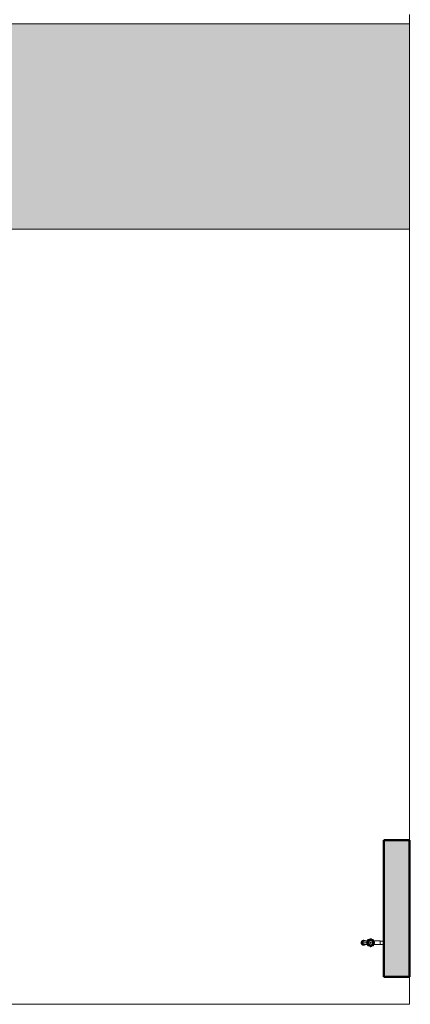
# Model space of a CAD drawing. Header units: metres. Extents: x -14 to 13.9, y -18.2 to 7.6.
# Tile 193 of 195: x 3.7 to 6, y -18.2 to -12.5. Entities that reach past the tile are written whole.
import ezdxf

# ---------------------------------------------------------------- set-up
doc = ezdxf.new("R2010")
doc.units = ezdxf.units.M
doc.layers.add('A-DETL-MBND', color=254, linetype='Continuous', lineweight=5, true_color=0xbebebe)
for name, color, linetype, lineweight in [('A-FLOR', 7, 'Continuous', 5), ('A-FLOR-PATT', 7, 'Continuous', 5), ('I-WALL', 7, 'Continuous', 5), ('P-SANR-FIXT', 7, 'Continuous', 5), ('Q-SPCQ', 7, 'Continuous', 5)]:
    doc.layers.add(name, color=color, linetype=linetype, lineweight=lineweight)

# ---------------------------------------------------------------- blocks, each defined once
blk = doc.blocks.new('TORNEIRA DE JARDIM COM BICO PARA MANGUEIRA - 1130_BC_Cromado-V8-TERREO HUMANIZADO')
at = {"layer": 'P-SANR-FIXT', "color": 253, "true_color": 0xaaaaaa}
for p, q in [((5.7249, -17.8774), (5.7247, -17.875)), ((5.7247, -17.875), (5.7249, -17.8774)), ((5.7247, -17.875), (5.7249, -17.8774)), ((5.7254, -17.8797), (5.7249, -17.8774)), ((5.7249, -17.8774), (5.7254, -17.8797)), ((5.725, -17.872), (5.7257, -17.8698)), ((5.7257, -17.8698), (5.725, -17.872)), ((5.7264, -17.8818), (5.7254, -17.8797)), ((5.7254, -17.8797), (5.7264, -17.8818)), ((5.7257, -17.8698), (5.7267, -17.8677)), ((5.7267, -17.8677), (5.7257, -17.8698)), ((5.7262, -17.875), (5.7264, -17.8774)), ((5.7264, -17.8774), (5.727, -17.8797)), ((5.7264, -17.8774), (5.727, -17.8797)), ((5.7264, -17.8774), (5.727, -17.8797)), ((5.7276, -17.8838), (5.7264, -17.8818)), ((5.7264, -17.8818), (5.7276, -17.8838)), ((5.7272, -17.8698), (5.7265, -17.872)), ((5.7267, -17.8677), (5.728, -17.8658)), ((5.728, -17.8658), (5.7267, -17.8677)), ((5.727, -17.8797), (5.7279, -17.8818)), ((5.7282, -17.8677), (5.7272, -17.8698)), ((5.7282, -17.8677), (5.7272, -17.8698)), ((5.7292, -17.8855), (5.7276, -17.8838)), ((5.7276, -17.8838), (5.7292, -17.8855)), ((5.7279, -17.8818), (5.7292, -17.8838)), ((5.7279, -17.8818), (5.7292, -17.8838)), ((5.728, -17.8658), (5.7297, -17.8642)), ((5.7297, -17.8642), (5.728, -17.8658)), ((5.7296, -17.8658), (5.7282, -17.8677)), ((5.7285, -17.8735), (5.7284, -17.875)), ((5.7284, -17.875), (5.7286, -17.8772)), ((5.729, -17.8714), (5.7285, -17.8735)), ((5.7286, -17.8772), (5.7291, -17.8792)), ((5.7298, -17.8694), (5.729, -17.8714)), ((5.7298, -17.8694), (5.729, -17.8714)), ((5.7291, -17.8792), (5.73, -17.8811)), ((5.7292, -17.8838), (5.7307, -17.8855)), ((5.731, -17.8869), (5.7292, -17.8855)), ((5.7292, -17.8855), (5.731, -17.8869)), ((5.7312, -17.8642), (5.7296, -17.8658)), ((5.7297, -17.8642), (5.7315, -17.8628)), ((5.7315, -17.8628), (5.7297, -17.8642)), ((5.7315, -17.8628), (5.7297, -17.8642)), ((5.7308, -17.8676), (5.7298, -17.8694)), ((5.73, -17.8811), (5.7312, -17.8829)), ((5.7309, -17.8723), (5.7305, -17.8742)), ((5.7305, -17.875), (5.7307, -17.8768)), ((5.7307, -17.8768), (5.7311, -17.8785)), ((5.7307, -17.8855), (5.7325, -17.8869)), ((5.7322, -17.866), (5.7308, -17.8676)), ((5.7315, -17.8706), (5.7309, -17.8723)), ((5.733, -17.888), (5.731, -17.8869)), ((5.731, -17.8869), (5.733, -17.888)), ((5.731, -17.8869), (5.733, -17.888)), ((5.7311, -17.8785), (5.7318, -17.8801)), ((5.7331, -17.8628), (5.7312, -17.8642)), ((5.7312, -17.8829), (5.7326, -17.8844)), ((5.7315, -17.8628), (5.7336, -17.8619)), ((5.7336, -17.8619), (5.7315, -17.8628)), ((5.7323, -17.8691), (5.7315, -17.8706)), ((5.7318, -17.8801), (5.7328, -17.8816)), ((5.7338, -17.8647), (5.7322, -17.866)), ((5.7334, -17.8678), (5.7323, -17.8691)), ((5.7325, -17.8869), (5.7346, -17.888)), ((5.7326, -17.8844), (5.7343, -17.8856)), ((5.7328, -17.8816), (5.734, -17.8828)), ((5.7352, -17.8887), (5.733, -17.888)), ((5.733, -17.888), (5.7352, -17.8887)), ((5.7351, -17.8619), (5.7331, -17.8628)), ((5.7347, -17.8666), (5.7334, -17.8678)), ((5.7336, -17.8619), (5.7358, -17.8613)), ((5.7358, -17.8613), (5.7336, -17.8619)), ((5.7356, -17.8638), (5.7338, -17.8647)), ((5.734, -17.8828), (5.7354, -17.8839)), ((5.7343, -17.875), (5.7558, -17.875)), ((5.7343, -17.8856), (5.7361, -17.8865)), ((5.7343, -17.8856), (5.7361, -17.8865)), ((5.7346, -17.888), (5.7367, -17.8887)), ((5.7362, -17.8657), (5.7347, -17.8666)), ((5.7373, -17.8613), (5.7351, -17.8619)), ((5.7375, -17.889), (5.7352, -17.8887)), ((5.7352, -17.8887), (5.7374, -17.889)), ((5.7354, -17.8839), (5.7369, -17.8846)), ((5.7376, -17.8631), (5.7356, -17.8638)), ((5.7358, -17.8613), (5.738, -17.8611)), ((5.738, -17.8611), (5.7358, -17.8613)), ((5.7361, -17.8865), (5.7381, -17.8871)), ((5.7378, -17.8652), (5.7362, -17.8657)), ((5.7367, -17.8887), (5.7389, -17.889)), ((5.7369, -17.8846), (5.7386, -17.8851)), ((5.7396, -17.8628), (5.7376, -17.8631)), ((5.7396, -17.8628), (5.7376, -17.8631)), ((5.7395, -17.8649), (5.7378, -17.8652)), ((5.7395, -17.8649), (5.7378, -17.8652)), ((5.738, -17.8611), (5.7396, -17.8611)), ((5.7396, -17.8611), (5.738, -17.8611)), ((5.738, -17.889), (5.7396, -17.889)), ((5.7381, -17.8871), (5.7401, -17.8872)), ((5.7386, -17.8851), (5.7403, -17.8852)), ((5.7412, -17.8649), (5.7395, -17.8649)), ((5.7396, -17.8611), (5.7409, -17.8611)), ((5.7409, -17.8611), (5.7396, -17.8611)), ((5.7416, -17.8629), (5.7396, -17.8628)), ((5.7416, -17.8629), (5.7396, -17.8628)), ((5.7418, -17.8888), (5.7396, -17.889)), ((5.7396, -17.889), (5.7418, -17.8888)), ((5.7401, -17.8872), (5.7421, -17.8871)), ((5.7403, -17.8852), (5.742, -17.8851)), ((5.7423, -17.8662), (5.7405, -17.8662)), ((5.7405, -17.8839), (5.7423, -17.8839)), ((5.7409, -17.8611), (5.7431, -17.8616)), ((5.7431, -17.8616), (5.7409, -17.8611)), ((5.7436, -17.8634), (5.7416, -17.8629)), ((5.7436, -17.8634), (5.7416, -17.8629)), ((5.744, -17.8882), (5.7418, -17.8888)), ((5.7418, -17.8888), (5.744, -17.8882)), ((5.7418, -17.8888), (5.744, -17.8882)), ((5.7418, -17.8888), (5.744, -17.8882)), ((5.742, -17.8851), (5.7436, -17.8846)), ((5.7421, -17.8871), (5.7441, -17.8865)), ((5.7431, -17.8616), (5.7452, -17.8624)), ((5.7452, -17.8624), (5.7431, -17.8616)), ((5.7455, -17.8642), (5.7436, -17.8634)), ((5.7461, -17.8872), (5.744, -17.8882)), ((5.744, -17.8882), (5.7461, -17.8872)), ((5.7441, -17.8865), (5.746, -17.8856)), ((5.7452, -17.8624), (5.7472, -17.8636)), ((5.7472, -17.8636), (5.7452, -17.8624)), ((5.7472, -17.8653), (5.7455, -17.8642)), ((5.746, -17.8856), (5.7472, -17.8847)), ((5.7479, -17.8859), (5.7461, -17.8872)), ((5.7461, -17.8872), (5.7479, -17.8859)), ((5.7472, -17.8636), (5.749, -17.8652)), ((5.7489, -17.8651), (5.7472, -17.8636)), ((5.7489, -17.8651), (5.7472, -17.8636)), ((5.7489, -17.8651), (5.7472, -17.8636)), ((5.7489, -17.885), (5.7479, -17.8859)), ((5.7479, -17.8859), (5.7489, -17.885)), ((5.7559, -17.8744), (5.7582, -17.8745)), ((5.7582, -17.8756), (5.7559, -17.8757)), ((5.761, -17.8645), (5.7572, -17.8645)), ((5.7572, -17.8856), (5.761, -17.8856)), ((5.7573, -17.8731), (5.7593, -17.8732)), ((5.7593, -17.8768), (5.7573, -17.8769)), ((5.7577, -17.8645), (5.7577, -17.8712)), ((5.7577, -17.8856), (5.7577, -17.8789)), ((5.7582, -17.8745), (5.764, -17.8748)), ((5.7582, -17.8756), (5.7641, -17.8752)), ((5.7593, -17.8732), (5.7636, -17.8735)), ((5.7636, -17.8766), (5.7593, -17.8768)), ((5.7614, -17.8693), (5.7644, -17.8713)), ((5.7644, -17.8788), (5.7614, -17.8807)), ((5.764, -17.8604), (5.7623, -17.8589)), ((5.764, -17.8896), (5.7623, -17.8912)), ((5.7639, -17.8621), (5.7624, -17.8608)), ((5.7624, -17.8893), (5.7639, -17.8879)), ((5.7661, -17.8671), (5.7626, -17.8663)), ((5.7626, -17.8837), (5.7661, -17.8829)), ((5.7665, -17.8645), (5.7631, -17.8645)), ((5.7631, -17.8856), (5.7665, -17.8856)), ((5.7647, -17.8597), (5.7632, -17.858)), ((5.7647, -17.8904), (5.7632, -17.8921)), ((5.7636, -17.8735), (5.7645, -17.8735)), ((5.7645, -17.8765), (5.7636, -17.8766)), ((5.7671, -17.865), (5.7639, -17.8621)), ((5.7644, -17.8713), (5.7639, -17.8735)), ((5.7639, -17.8765), (5.7644, -17.8788)), ((5.7639, -17.8879), (5.7671, -17.8851)), ((5.764, -17.8604), (5.7684, -17.8645)), ((5.764, -17.8896), (5.7685, -17.8857)), ((5.7657, -17.8749), (5.7641, -17.8748)), ((5.7641, -17.8753), (5.7657, -17.8752)), ((5.7647, -17.8597), (5.7687, -17.8642)), ((5.7647, -17.8904), (5.7687, -17.886)), ((5.7651, -17.8581), (5.7664, -17.8596)), ((5.7664, -17.8905), (5.7651, -17.892)), ((5.7674, -17.8652), (5.7661, -17.8671)), ((5.7661, -17.8829), (5.7674, -17.8849)), ((5.7664, -17.8596), (5.7693, -17.8628)), ((5.7693, -17.8873), (5.7664, -17.8905)), ((5.7671, -17.8851), (5.7678, -17.8845)), ((5.7684, -17.8644), (5.7695, -17.8655)), ((5.7695, -17.8846), (5.7684, -17.8857)), ((5.7698, -17.8652), (5.7687, -17.8641)), ((5.7687, -17.886), (5.7698, -17.8848)), ((5.7699, -17.8865), (5.7692, -17.8873)), ((5.7714, -17.8618), (5.7695, -17.8631)), ((5.7695, -17.887), (5.7714, -17.8882)), ((5.7706, -17.8583), (5.7714, -17.8618)), ((5.7714, -17.8882), (5.7706, -17.8918)), ((5.7756, -17.8601), (5.7736, -17.857)), ((5.7736, -17.893), (5.7756, -17.89)), ((5.775, -17.8725), (5.7793, -17.87)), ((5.775, -17.8775), (5.775, -17.8725)), ((5.7793, -17.88), (5.775, -17.8775)), ((5.7778, -17.8596), (5.7756, -17.8601)), ((5.7756, -17.89), (5.7778, -17.8904)), ((5.7775, -17.855), (5.7774, -17.853)), ((5.7774, -17.8971), (5.7775, -17.8951)), ((5.7778, -17.8592), (5.7775, -17.855)), ((5.7775, -17.8951), (5.7778, -17.8908)), ((5.7778, -17.8908), (5.7779, -17.8899)), ((5.7787, -17.8516), (5.7788, -17.8538)), ((5.7791, -17.8597), (5.7788, -17.8538)), ((5.7788, -17.8962), (5.7792, -17.8902)), ((5.7791, -17.8597), (5.7792, -17.8613)), ((5.7792, -17.8887), (5.7791, -17.8903)), ((5.7793, -17.87), (5.7837, -17.8725)), ((5.7837, -17.8775), (5.7793, -17.88)), ((5.7795, -17.8613), (5.7796, -17.8597)), ((5.7796, -17.8903), (5.7795, -17.8887)), ((5.7799, -17.8538), (5.7796, -17.8597)), ((5.7796, -17.8903), (5.7799, -17.8962)), ((5.7799, -17.8538), (5.78, -17.8516)), ((5.7808, -17.8899), (5.7809, -17.8908)), ((5.7811, -17.855), (5.7809, -17.8592)), ((5.7831, -17.8601), (5.7809, -17.8596)), ((5.7809, -17.8904), (5.7831, -17.89)), ((5.7809, -17.8908), (5.7811, -17.8951)), ((5.7813, -17.853), (5.7811, -17.855)), ((5.7811, -17.8951), (5.7813, -17.8971)), ((5.785, -17.857), (5.7831, -17.8601)), ((5.7831, -17.89), (5.785, -17.893)), ((5.7837, -17.8725), (5.7837, -17.8775)), ((5.7873, -17.8618), (5.788, -17.8583)), ((5.7892, -17.8631), (5.7873, -17.8618)), ((5.7873, -17.8882), (5.7892, -17.887)), ((5.788, -17.8918), (5.7873, -17.8882)), ((5.7888, -17.8635), (5.7894, -17.8628)), ((5.7894, -17.8873), (5.7888, -17.8866)), ((5.79, -17.8641), (5.7889, -17.8652)), ((5.7889, -17.8848), (5.79, -17.886)), ((5.7892, -17.8655), (5.7903, -17.8644)), ((5.7903, -17.8857), (5.7892, -17.8846)), ((5.7894, -17.8628), (5.7923, -17.8596)), ((5.7923, -17.8905), (5.7894, -17.8873)), ((5.794, -17.8597), (5.79, -17.8641)), ((5.794, -17.8904), (5.7901, -17.886)), ((5.7903, -17.8644), (5.7948, -17.8604)), ((5.7947, -17.8896), (5.7903, -17.8857)), ((5.7916, -17.865), (5.7909, -17.8656)), ((5.7909, -17.8845), (5.7916, -17.8851)), ((5.7926, -17.8671), (5.7913, -17.8652)), ((5.7913, -17.8849), (5.7926, -17.8829)), ((5.7948, -17.8621), (5.7916, -17.865)), ((5.7916, -17.8851), (5.7948, -17.8879)), ((5.7956, -17.8645), (5.7921, -17.8645)), ((5.7921, -17.8856), (5.7956, -17.8856)), ((5.7923, -17.8596), (5.7936, -17.8581)), ((5.7936, -17.892), (5.7923, -17.8905)), ((5.7961, -17.8663), (5.7926, -17.8671)), ((5.7926, -17.8829), (5.7961, -17.8837)), ((5.7946, -17.8748), (5.7931, -17.8749)), ((5.7931, -17.8752), (5.7946, -17.8753)), ((5.794, -17.8597), (5.7955, -17.858)), ((5.794, -17.8904), (5.7955, -17.8921)), ((5.7942, -17.8736), (5.7951, -17.8735)), ((5.7951, -17.8766), (5.7942, -17.8765)), ((5.7943, -17.8713), (5.7973, -17.8693)), ((5.7948, -17.8735), (5.7943, -17.8713)), ((5.7943, -17.8788), (5.7948, -17.8765)), ((5.7973, -17.8807), (5.7943, -17.8788)), ((5.7946, -17.8748), (5.8005, -17.8745)), ((5.7946, -17.8753), (5.8005, -17.8756)), ((5.7964, -17.8589), (5.7947, -17.8604)), ((5.7947, -17.8896), (5.7964, -17.8912)), ((5.7963, -17.8608), (5.7948, -17.8621)), ((5.7948, -17.8879), (5.7963, -17.8893)), ((5.7951, -17.8735), (5.7994, -17.8732)), ((5.7994, -17.8768), (5.7951, -17.8766)), ((5.7975, -17.8645), (5.8353, -17.8645)), ((5.836, -17.8645), (5.7977, -17.8645)), ((5.8356, -17.8856), (5.7977, -17.8856)), ((5.7977, -17.8856), (5.836, -17.8856)), ((5.7994, -17.8732), (5.8014, -17.8731)), ((5.8014, -17.8769), (5.7994, -17.8768)), ((5.8028, -17.8744), (5.8005, -17.8745)), ((5.8028, -17.8757), (5.8005, -17.8756)), ((5.8353, -17.8645), (5.836, -17.8652)), ((5.836, -17.8645), (5.8353, -17.8645)), ((5.836, -17.8849), (5.8356, -17.8856)), ((5.836, -17.8645), (5.836, -17.8856)), ((5.836, -17.8648), (5.836, -17.8645)), ((5.836, -17.8652), (5.8554, -17.8652)), ((5.8554, -17.8652), (5.836, -17.8652)), ((5.8554, -17.8849), (5.836, -17.8849)), ((5.836, -17.8849), (5.8554, -17.8849)), ((5.8554, -17.8652), (5.8564, -17.8662)), ((5.8554, -17.8652), (5.8564, -17.8662)), ((5.8554, -17.8849), (5.8554, -17.8652)), ((5.8564, -17.8839), (5.8554, -17.8849)), ((5.8564, -17.8839), (5.8554, -17.8849)), ((5.7788, -17.8962), (5.7787, -17.8985)), ((5.78, -17.8985), (5.7799, -17.8962))]:
    blk.add_line(p, q, dxfattribs=at)
at = {"layer": 'P-SANR-FIXT', "color": 254, "true_color": 0xe2e2e2, "flags": 128}
for points in [[(5.7489, -17.8651), (5.7534, -17.8646), (5.7577, -17.8645)], [(5.7489, -17.885), (5.7534, -17.8855), (5.7577, -17.8856)]]:
    blk.add_lwpolyline(points, dxfattribs=at)
at = {"layer": 'P-SANR-FIXT', "color": 253, "true_color": 0xaaaaaa}
for radius in [0.0121, 0.0025]:
    blk.add_circle((5.7793, -17.875), radius, dxfattribs=at)
for centre, radius, start, end in [((5.7651, -17.8777), 0.0405, 171.92489, 176.19449), ((5.7651, -17.8777), 0.0405, 171.92489, 176.19449), ((5.7567, -17.8768), 0.0306, 170.87224, 176.68129), ((5.7344, -17.8747), 0.00392, 167.06781, 184.7822), ((5.7405, -17.875), 0.00883, 90, 270), ((5.7425, -17.8747), 0.00852, 91.76201, 182.21387), ((5.7423, -17.8756), 0.00831, 176.43564, 270), ((5.7385, -17.8815), 0.00751, 262.13798, 277.86202), ((5.7592, -17.9462), 0.0817, 88.69512, 101.88561), ((5.7592, -17.8039), 0.0817, 258.11439, 271.30487), ((5.7592, -17.8039), 0.0817, 262.81198, 271.30487), ((5.7588, -17.9269), 0.0625, 87.92601, 98.93857), ((5.7613, -17.875), 0.00544, 168.90474, 191.09524), ((5.7599, -17.8748), 0.004, 135.83357, 168.90474), ((5.7599, -17.8753), 0.004, 191.09524, 224.16642), ((5.7593, -17.8745), 0.003, 135.83357, 154.48685), ((5.7593, -17.8755), 0.003, 205.51296, 224.16642), ((5.7459, -17.8612), 0.0155, 315.83357, 359.16642), ((5.7459, -17.8889), 0.0155, 0.83357, 44.16642), ((5.7453, -17.8609), 0.0165, 315.83357, 359.16642), ((5.7453, -17.8891), 0.0165, 0.83357, 44.16642), ((5.7619, -17.875), 0.0038, 151.28205, 208.71795), ((5.7459, -17.8612), 0.0175, 316.58814, 332.18045), ((5.7459, -17.8889), 0.0175, 27.81953, 43.41186), ((5.743, -17.8607), 0.0184, 348.36262, 357.2422), ((5.743, -17.8893), 0.0184, 2.75777, 11.63734), ((5.7459, -17.8612), 0.0155, 348.3332, 359.16642), ((5.7459, -17.8889), 0.0155, 0.83357, 11.66678), ((5.7654, -17.8615), 0.004, 146.09524, 182.6441), ((5.7654, -17.8615), 0.004, 146.09524, 179.16642), ((5.7654, -17.8886), 0.004, 177.35589, 213.90403), ((5.7654, -17.8886), 0.004, 180.83357, 213.90403), ((5.7648, -17.8612), 0.003, 160.51296, 179.16642), ((5.7648, -17.8888), 0.003, 180.83357, 199.48685), ((5.7666, -17.8623), 0.00544, 123.90474, 146.09524), ((5.7666, -17.8623), 0.00544, 123.90474, 146.09524), ((5.7666, -17.8878), 0.00544, 213.90403, 236.09596), ((5.7666, -17.8878), 0.00544, 213.90403, 236.09596), ((5.7459, -17.8612), 0.0175, 342.81953, 358.41186), ((5.7459, -17.8889), 0.0175, 1.58814, 17.18045), ((5.766, -17.8617), 0.0026, 90, 180), ((5.7658, -17.8611), 0.004, 90.83357, 123.90474), ((5.7658, -17.8611), 0.004, 90.83357, 123.90474), ((5.7668, -17.8878), 0.0033, 187.81628, 255.31899), ((5.7658, -17.889), 0.004, 236.09596, 269.16642), ((5.7658, -17.889), 0.004, 236.09596, 269.16642), ((5.7539, -17.875), 0.0101, 351.39078, 8.60922), ((5.7655, -17.8605), 0.003, 90.83357, 109.48685), ((5.7813, -17.8758), 0.0169, 142.77391, 172.22608), ((5.7641, -17.875), 0.00154, 285.33901, 74.66099), ((5.7813, -17.8742), 0.0169, 187.77393, 217.22611), ((5.7655, -17.8895), 0.003, 250.51296, 269.16642), ((5.7653, -17.841), 0.0165, 270.83357, 314.16642), ((5.7653, -17.909), 0.0165, 45.83357, 89.16642), ((5.7655, -17.8416), 0.0155, 270.83357, 314.16642), ((5.7655, -17.8416), 0.0155, 270.83357, 314.16642), ((5.7655, -17.9085), 0.0155, 45.83357, 89.16642), ((5.7655, -17.9085), 0.0155, 45.83357, 89.16642), ((5.7824, -17.8763), 0.0165, 140.23097, 175.76903), ((5.7816, -17.874), 0.0157, 183.75455, 225.82199), ((5.7655, -17.8416), 0.0175, 271.58814, 287.18045), ((5.7655, -17.9085), 0.0175, 72.81953, 88.41186), ((5.7671, -17.8873), 0.00218, 0, 90), ((5.7614, -17.8571), 0.0101, 306.39076, 323.60924), ((5.7688, -17.8645), 0.00148, 228.58896, 41.41104), ((5.7686, -17.8858), 0.00154, 331.4154, 118.5846), ((5.7655, -17.9085), 0.0155, 71.94638, 76.40058), ((5.7655, -17.8416), 0.0155, 284.0847, 287.3009), ((5.7809, -17.8785), 0.017, 97.90628, 132.09372), ((5.7802, -17.877), 0.0169, 97.77393, 127.22611), ((5.7802, -17.8731), 0.0169, 232.77391, 262.22611), ((5.7796, -17.8735), 0.0148, 232.78988, 281.21012), ((5.7655, -17.9085), 0.0155, 58.64619, 63.05361), ((5.7655, -17.8416), 0.0155, 297.69908, 300.96207), ((5.7655, -17.8416), 0.0175, 297.81953, 313.41186), ((5.7655, -17.9085), 0.0175, 46.58814, 62.18045), ((5.7791, -17.8555), 0.004, 101.09524, 134.16642), ((5.7791, -17.8555), 0.004, 101.09524, 134.16642), ((5.7788, -17.855), 0.003, 115.51296, 134.16642), ((5.7793, -17.8574), 0.00363, 59.59124, 120.40876), ((5.7793, -17.8496), 0.0101, 261.39076, 278.60924), ((5.7793, -17.9005), 0.0101, 81.39078, 98.60922), ((5.7793, -17.8598), 0.00154, 196.41568, 343.58432), ((5.7793, -17.8903), 0.00154, 16.25298, 163.74702), ((5.7793, -17.857), 0.00544, 78.90474, 101.09524), ((5.7791, -17.856), 0.00442, 78.90476, 101.09524), ((5.7793, -17.8751), 0.0134, 32.76033, 93.23967), ((5.7796, -17.8555), 0.004, 45.83357, 80.41729), ((5.7796, -17.8555), 0.004, 45.83357, 78.90474), ((5.7785, -17.877), 0.0169, 52.77393, 82.22608), ((5.7785, -17.8731), 0.0169, 277.77391, 307.22608), ((5.7932, -17.8416), 0.0175, 226.58814, 242.18045), ((5.7932, -17.9085), 0.0175, 117.81953, 133.41186), ((5.7934, -17.909), 0.0165, 90.83357, 134.16642), ((5.7932, -17.8416), 0.0155, 225.83357, 269.16642), ((5.7932, -17.8416), 0.0155, 225.83357, 269.16642), ((5.7932, -17.9085), 0.0155, 90.83357, 134.16642), ((5.7932, -17.9085), 0.0155, 90.83357, 134.16642), ((5.7797, -17.8754), 0.0129, 282.42019, 319.23967), ((5.7932, -17.9085), 0.0155, 116.94638, 121.35379), ((5.7932, -17.8416), 0.0175, 252.81953, 268.41186), ((5.7932, -17.9085), 0.0175, 91.58814, 107.18045), ((5.7932, -17.9085), 0.0155, 103.5994, 108.05361), ((5.7901, -17.8643), 0.00154, 151.41568, 298.58432), ((5.7901, -17.8858), 0.00154, 61.41568, 208.58432), ((5.7973, -17.8571), 0.0101, 216.39076, 233.60924), ((5.7793, -17.8751), 0.0134, 319.23967, 32.76033), ((5.7774, -17.8758), 0.0169, 7.77389, 37.22608), ((5.7774, -17.8742), 0.0169, 322.77393, 352.22611), ((5.7927, -17.8617), 0.0026, 0, 90), ((5.7927, -17.8884), 0.0026, 270, 0), ((5.7929, -17.8611), 0.004, 54.58343, 89.16642), ((5.7929, -17.8611), 0.004, 54.5824, 89.16642), ((5.7946, -17.875), 0.00156, 106.75425, 253.24575), ((5.7929, -17.889), 0.004, 270.83357, 303.90457), ((5.7929, -17.889), 0.004, 270.83357, 303.90457), ((5.7931, -17.8895), 0.003, 270.83357, 289.48685), ((5.8049, -17.875), 0.0103, 171.45223, 188.54777), ((5.792, -17.8624), 0.00567, 35.41655, 54.58343), ((5.7921, -17.8878), 0.00544, 303.90457, 326.09541), ((5.7921, -17.8878), 0.00544, 303.90457, 326.09541), ((5.8128, -17.8612), 0.0175, 181.58814, 197.18045), ((5.8128, -17.8889), 0.0175, 162.81953, 178.41186), ((5.7919, -17.8624), 0.0057, 38.38701, 51.61299), ((5.7933, -17.8615), 0.004, 0.83357, 35.41655), ((5.7933, -17.8615), 0.004, 0.83357, 35.41729), ((5.7933, -17.8886), 0.004, 326.09541, 2.6441), ((5.7933, -17.8886), 0.004, 326.09541, 359.16642), ((5.7938, -17.8888), 0.003, 340.51296, 359.16642), ((5.8133, -17.8891), 0.0165, 135.83357, 179.16642), ((5.8313, -17.8609), 0.034, 180.83357, 186.03102), ((5.8128, -17.8612), 0.0155, 180.83357, 224.16642), ((5.8128, -17.8612), 0.0175, 207.81953, 223.41186), ((5.8128, -17.8889), 0.0175, 136.58814, 152.18045), ((5.8128, -17.8889), 0.0155, 135.83357, 179.16642), ((5.8157, -17.8893), 0.0184, 168.36262, 177.2422), ((5.8128, -17.8889), 0.0155, 168.3332, 179.16642), ((5.7965, -17.8751), 0.00404, 332.32137, 27.67863), ((5.7994, -17.8755), 0.003, 315.83357, 334.48685), ((5.7988, -17.8748), 0.004, 9.5824, 44.16642), ((5.7988, -17.8753), 0.004, 315.83357, 350.41758), ((5.7972, -17.875), 0.00567, 350.41758, 9.5824), ((5.7791, -17.8945), 0.004, 225.83357, 258.90403), ((5.7791, -17.8945), 0.004, 225.83357, 258.90403), ((5.7788, -17.895), 0.003, 225.83357, 244.48685), ((5.7793, -17.8924), 0.00384, 241.39495, 298.60505), ((5.7793, -17.8931), 0.00544, 258.90403, 281.09596), ((5.7793, -17.8931), 0.00544, 258.90403, 281.09596), ((5.7796, -17.8945), 0.004, 281.09596, 314.16642), ((5.7796, -17.8945), 0.004, 281.09596, 314.16642), ((5.7798, -17.895), 0.003, 295.51296, 314.16642)]:
    blk.add_arc(centre, radius, start, end, dxfattribs=at)
for start_param, end_param in [(1.516371, 1.570796), (1.516371, 1.570796), (1.570796, 1.6354), (1.570796, 1.6354), (2.674433, 2.829096), (2.674433, 2.829096)]:
    blk.add_ellipse((5.738, -17.875), major_axis=(0, 0.014), ratio=0.956232, start_param=start_param, end_param=end_param, dxfattribs=at)
for points in [[(5.7611, -17.8643), (5.7612, -17.8634), (5.7614, -17.8624), (5.7614, -17.8614)], [(5.7611, -17.8643), (5.7613, -17.8633), (5.7614, -17.8624), (5.7614, -17.8614)], [(5.7614, -17.8614), (5.7614, -17.8624), (5.7612, -17.8634), (5.7611, -17.8643)], [(5.7614, -17.8887), (5.7614, -17.8877), (5.7612, -17.8867), (5.7611, -17.8858)], [(5.7614, -17.8887), (5.7614, -17.8877), (5.7613, -17.8868), (5.7611, -17.8858)], [(5.7611, -17.8858), (5.7612, -17.8867), (5.7614, -17.8877), (5.7614, -17.8887)], [(5.7614, -17.8614), (5.7614, -17.8609), (5.7616, -17.8599), (5.7622, -17.859), (5.7625, -17.8587)], [(5.7625, -17.8914), (5.7622, -17.8911), (5.7616, -17.8902), (5.7614, -17.8892), (5.7614, -17.8887)], [(5.7614, -17.8887), (5.7614, -17.8887), (5.7614, -17.8887), (5.7614, -17.8887)], [(5.7621, -17.8592), (5.762, -17.8593), (5.762, -17.8593), (5.762, -17.8594), (5.762, -17.8595), (5.7619, -17.8597), (5.7619, -17.8598), (5.7619, -17.8599), (5.7619, -17.86)], [(5.7619, -17.8901), (5.7619, -17.8902), (5.7619, -17.8903), (5.7619, -17.8904), (5.762, -17.8906), (5.762, -17.8907), (5.762, -17.8908), (5.762, -17.8908), (5.7621, -17.8909)], [(5.7624, -17.8591), (5.7624, -17.859), (5.7623, -17.8589), (5.7623, -17.8589)], [(5.7623, -17.8912), (5.7623, -17.8912), (5.7624, -17.8911), (5.7624, -17.891)], [(5.763, -17.8582), (5.7633, -17.8578), (5.7642, -17.8573), (5.7652, -17.8571), (5.7657, -17.8571)], [(5.7657, -17.893), (5.7652, -17.893), (5.7642, -17.8928), (5.7633, -17.8922), (5.763, -17.8919)], [(5.7643, -17.8576), (5.7642, -17.8576), (5.7641, -17.8576), (5.764, -17.8576), (5.7638, -17.8576), (5.7637, -17.8577), (5.7636, -17.8577), (5.7636, -17.8577), (5.7635, -17.8577)], [(5.7635, -17.8923), (5.7636, -17.8923), (5.7636, -17.8924), (5.7637, -17.8924), (5.7638, -17.8924), (5.764, -17.8925), (5.7641, -17.8925), (5.7642, -17.8925), (5.7643, -17.8924)], [(5.7703, -17.8938), (5.7699, -17.8937), (5.7695, -17.8935), (5.7691, -17.8934)], [(5.7703, -17.8938), (5.7699, -17.8937), (5.7695, -17.8935), (5.7691, -17.8934)], [(5.7691, -17.8934), (5.7695, -17.8935), (5.7699, -17.8937), (5.7703, -17.8938)], [(5.7692, -17.8566), (5.7695, -17.8565), (5.7698, -17.8565), (5.7701, -17.8564)], [(5.7693, -17.8566), (5.7695, -17.8565), (5.7698, -17.8565), (5.7701, -17.8564)], [(5.7701, -17.8564), (5.7698, -17.8565), (5.7695, -17.8565), (5.7693, -17.8566)], [(5.7735, -17.8953), (5.7732, -17.8951), (5.7729, -17.8949), (5.7725, -17.8947)], [(5.7736, -17.8953), (5.7732, -17.8951), (5.7729, -17.8949), (5.7725, -17.8947)], [(5.7725, -17.8947), (5.7729, -17.8949), (5.7732, -17.8951), (5.7735, -17.8953)], [(5.7727, -17.8553), (5.7729, -17.8552), (5.7732, -17.855), (5.7735, -17.8549)], [(5.7727, -17.8553), (5.7729, -17.8552), (5.7732, -17.855), (5.7735, -17.8549)], [(5.7735, -17.8549), (5.7732, -17.855), (5.7729, -17.8552), (5.7727, -17.8553)], [(5.7763, -17.8527), (5.7766, -17.8523), (5.7775, -17.8518), (5.7785, -17.8516), (5.779, -17.8516)], [(5.7783, -17.8516), (5.7783, -17.8516), (5.7782, -17.8517), (5.7781, -17.8517), (5.778, -17.8518), (5.7779, -17.8519), (5.7778, -17.8519), (5.7778, -17.852)], [(5.7803, -17.8516), (5.7804, -17.8516), (5.7805, -17.8517), (5.7807, -17.8518), (5.7809, -17.8519), (5.7809, -17.852)], [(5.7809, -17.852), (5.7809, -17.8519), (5.7807, -17.8518), (5.7805, -17.8517), (5.7804, -17.8516), (5.7803, -17.8516)], [(5.7862, -17.8947), (5.7858, -17.8949), (5.7855, -17.8951), (5.7851, -17.8953)], [(5.7862, -17.8947), (5.7858, -17.8949), (5.7855, -17.8951), (5.7851, -17.8953)], [(5.7851, -17.8953), (5.7855, -17.8951), (5.7858, -17.8949), (5.7862, -17.8947)], [(5.786, -17.8553), (5.7857, -17.8552), (5.7855, -17.855), (5.7852, -17.8549)], [(5.7852, -17.8549), (5.7855, -17.855), (5.7857, -17.8552), (5.786, -17.8553)], [(5.7896, -17.8934), (5.7892, -17.8935), (5.7888, -17.8937), (5.7884, -17.8938)], [(5.7896, -17.8934), (5.7892, -17.8935), (5.7888, -17.8937), (5.7884, -17.8938)], [(5.7884, -17.8938), (5.7888, -17.8937), (5.7892, -17.8935), (5.7896, -17.8934)], [(5.7895, -17.8566), (5.7892, -17.8565), (5.7889, -17.8565), (5.7886, -17.8564)], [(5.7886, -17.8564), (5.7889, -17.8565), (5.7892, -17.8565), (5.7894, -17.8566)], [(5.7952, -17.8578), (5.7949, -17.8576), (5.7942, -17.8572), (5.7934, -17.8571), (5.793, -17.8571)], [(5.793, -17.8571), (5.7935, -17.8571), (5.7945, -17.8573), (5.7954, -17.8578), (5.7957, -17.8582)], [(5.7957, -17.8919), (5.7954, -17.8922), (5.7945, -17.8928), (5.7935, -17.893), (5.793, -17.893)], [(5.7952, -17.8578), (5.7952, -17.8578), (5.795, -17.8577), (5.7948, -17.8576), (5.7945, -17.8576), (5.7944, -17.8576), (5.7943, -17.8577)], [(5.7944, -17.8924), (5.7945, -17.8925), (5.7946, -17.8925), (5.7947, -17.8925), (5.7949, -17.8924), (5.795, -17.8924), (5.7951, -17.8924), (5.7951, -17.8923), (5.7952, -17.8923)], [(5.7948, -17.8576), (5.7949, -17.8577), (5.795, -17.8577), (5.7952, -17.8578), (5.7952, -17.8578)], [(5.7955, -17.858), (5.7954, -17.858), (5.7954, -17.8579), (5.7953, -17.8578), (5.7952, -17.8578)], [(5.7962, -17.8587), (5.7965, -17.859), (5.7971, -17.8599), (5.7973, -17.8609), (5.7973, -17.8614)], [(5.7973, -17.8887), (5.7973, -17.8892), (5.7971, -17.8902), (5.7965, -17.8911), (5.7962, -17.8914)], [(5.7962, -17.891), (5.7963, -17.8911), (5.7964, -17.8912), (5.7964, -17.8912)], [(5.7973, -17.8614), (5.7973, -17.861), (5.7972, -17.8602), (5.7968, -17.8595), (5.7966, -17.8591)], [(5.7967, -17.8601), (5.7967, -17.86), (5.7968, -17.8598), (5.7968, -17.8596), (5.7967, -17.8594), (5.7966, -17.8592), (5.7966, -17.8591)], [(5.7966, -17.8909), (5.7966, -17.8908), (5.7967, -17.8908), (5.7967, -17.8907), (5.7967, -17.8906), (5.7968, -17.8904), (5.7968, -17.8903), (5.7968, -17.8902), (5.7967, -17.8901)], [(5.7973, -17.8614), (5.7973, -17.8624), (5.7974, -17.8634), (5.7976, -17.8643)], [(5.7976, -17.8643), (5.7974, -17.8633), (5.7973, -17.8624), (5.7973, -17.8614)], [(5.7976, -17.8858), (5.7974, -17.8867), (5.7973, -17.8877), (5.7973, -17.8887)], [(5.7976, -17.8858), (5.7974, -17.8868), (5.7973, -17.8877), (5.7973, -17.8887)], [(5.7973, -17.8887), (5.7973, -17.8877), (5.7974, -17.8867), (5.7976, -17.8858)], [(5.7973, -17.8887), (5.7973, -17.8887), (5.7973, -17.8887), (5.7973, -17.8887)], [(5.779, -17.8985), (5.7785, -17.8985), (5.7775, -17.8983), (5.7766, -17.8977), (5.7763, -17.8974)], [(5.7777, -17.898), (5.7777, -17.8981), (5.7778, -17.8981), (5.7779, -17.8982), (5.778, -17.8983), (5.7781, -17.8984), (5.7782, -17.8984), (5.7783, -17.8984), (5.7783, -17.8985)], [(5.7804, -17.8985), (5.7804, -17.8984), (5.7805, -17.8984), (5.7806, -17.8984), (5.7807, -17.8983), (5.7808, -17.8982), (5.7809, -17.8981), (5.781, -17.8981), (5.781, -17.898)]]:
    blk.add_open_spline(points, degree=3, dxfattribs=at)
for points, knots in [([(5.7623, -17.8589), (5.7623, -17.859), (5.7622, -17.859), (5.7621, -17.8591), (5.7621, -17.8592), (5.7621, -17.8592), (5.7621, -17.8592)], [0, 0, 0, 0, 0.28125, 0.5, 0.75, 1, 1, 1, 1]), ([(5.7621, -17.8909), (5.7621, -17.8909), (5.7621, -17.8909), (5.7621, -17.8909), (5.7622, -17.891), (5.7622, -17.8911), (5.7623, -17.8912)], [0, 0, 0, 0, 0.25, 0.4375, 0.625, 1, 1, 1, 1]), ([(5.7635, -17.8577), (5.7635, -17.8577), (5.7635, -17.8578), (5.7635, -17.8578), (5.7634, -17.8579), (5.7633, -17.8579), (5.7632, -17.858)], [0, 0, 0, 0, 0.25, 0.4375, 0.625, 1, 1, 1, 1]), ([(5.7632, -17.8921), (5.7633, -17.8921), (5.7633, -17.8922), (5.7634, -17.8923), (5.7635, -17.8923), (5.7635, -17.8923), (5.7635, -17.8923)], [0, 0, 0, 0, 0.28125, 0.5, 0.75, 1, 1, 1, 1]), ([(5.7787, -17.8516), (5.7786, -17.8516), (5.7785, -17.8516), (5.7784, -17.8516), (5.7783, -17.8516), (5.7783, -17.8516), (5.7783, -17.8516)], [0, 0, 0, 0, 0.28125, 0.5, 0.75, 1, 1, 1, 1]), ([(5.7797, -17.8516), (5.7802, -17.8516), (5.7811, -17.8517), (5.7818, -17.8522), (5.7821, -17.8524)], [0, 0, 0, 0, 0.5, 0.8648751, 0.8648751, 0.8648751, 0.8648751]), ([(5.7803, -17.8516), (5.7803, -17.8516), (5.7802, -17.8516), (5.78, -17.8516), (5.78, -17.8516)], [0, 0, 0, 0, 0.4375, 1, 1, 1, 1]), ([(5.7821, -17.8524), (5.7819, -17.8523), (5.7813, -17.8519), (5.7807, -17.8517), (5.7803, -17.8516)], [0.1713307, 0.1713307, 0.1713307, 0.1713307, 0.5, 1, 1, 1, 1]), ([(5.7952, -17.8923), (5.7952, -17.8923), (5.7952, -17.8923), (5.7952, -17.8923), (5.7953, -17.8922), (5.7954, -17.8921), (5.7955, -17.8921)], [0, 0, 0, 0, 0.25, 0.4375, 0.625, 1, 1, 1, 1]), ([(5.7966, -17.8591), (5.7966, -17.8591), (5.7965, -17.8591), (5.7964, -17.8589), (5.7964, -17.8589)], [0, 0, 0, 0, 0.4375, 1, 1, 1, 1]), ([(5.7964, -17.8912), (5.7964, -17.8911), (5.7965, -17.8911), (5.7966, -17.891), (5.7966, -17.8909), (5.7966, -17.8909), (5.7966, -17.8909)], [0, 0, 0, 0, 0.28125, 0.5, 0.75, 1, 1, 1, 1]), ([(5.7966, -17.8591), (5.7966, -17.8592), (5.7967, -17.8594), (5.7968, -17.8596), (5.7968, -17.8598), (5.7967, -17.86), (5.7967, -17.86)], [0, 0, 0, 0, 0.125, 0.25, 0.375, 0.46875, 0.46875, 0.46875, 0.46875]), ([(5.7783, -17.8985), (5.7783, -17.8985), (5.7783, -17.8985), (5.7784, -17.8985), (5.7785, -17.8985), (5.7786, -17.8985), (5.7787, -17.8985)], [0, 0, 0, 0, 0.25, 0.4375, 0.625, 1, 1, 1, 1]), ([(5.7821, -17.8977), (5.7818, -17.8979), (5.7811, -17.8983), (5.7802, -17.8985), (5.7797, -17.8985)], [0.1351217, 0.1351217, 0.1351217, 0.1351217, 0.5, 1, 1, 1, 1]), ([(5.78, -17.8985), (5.7801, -17.8985), (5.7801, -17.8985), (5.7803, -17.8985), (5.7804, -17.8985), (5.7804, -17.8985), (5.7804, -17.8985)], [0, 0, 0, 0, 0.28125, 0.5, 0.75, 1, 1, 1, 1])]:
    blk.add_open_spline(points, degree=3, knots=knots, dxfattribs=at)
blk = doc.blocks.new('CAIXA_SANEAGO2 - CAIXA_SANEAGO-2957841-TERREO HUMANIZADO')
at = {"layer": 'Q-SPCQ', "color": 253, "true_color": 0xaaaaaa}
for p, q in [((6.0139, -17.5905), (6.0089, -17.5905)), ((6.0139, -17.6105), (6.0139, -17.5905)), ((6.0139, -17.6105), (6.0139, -18.0755)), ((6.0089, -18.0955), (6.0139, -18.0955)), ((6.0139, -18.0955), (6.0139, -18.0755))]:
    blk.add_line(p, q, dxfattribs=at)

msp = doc.modelspace()

# ---------------------------------------------------------------- hatches: boundary and pattern name
at = {"layer": 'A-FLOR-PATT', "true_color": 0xd8d8d8}
msp.add_hatch(color=254, dxfattribs=at).paths.add_polyline_path([(5.7595, -13.705), (6.0064, -13.705), (6.0064, -12.505), (0.5064, -12.505), (0.5064, -13.705), (2.8689, -13.705)])
at = {"layer": 'I-WALL', "true_color": 0xc0c0c0}
msp.add_hatch(color=9, dxfattribs=at).paths.add_polyline_path([(6.0064, -18.075), (6.0064, -17.275), (5.8564, -17.275), (5.8564, -18.075), (5.9402, -18.075)])

# ---------------------------------------------------------------- linework, layer by layer
at = {"layer": 'A-DETL-MBND', "color": 254, "true_color": 0xd4d4d4}
for p, q in [((6.0064, -12.4506), (6.0064, -12.505)), ((6.0064, -13.705), (6.0064, -17.275)), ((6.0064, -18.075), (6.0064, -18.235)), ((6.0064, -18.235), (0.5064, -18.235))]:
    msp.add_line(p, q, dxfattribs=at)
at = {"layer": 'A-FLOR', "color": 8, "true_color": 0x808080}
for p, q in [((-0.6636, -12.505), (6.0064, -12.505)), ((6.0064, -12.505), (6.0064, -13.705)), ((6.0064, -13.705), (-0.6636, -13.705))]:
    msp.add_line(p, q, dxfattribs=at)
at = {"layer": 'I-WALL', "lineweight": 50}
for p, q in [((5.8564, -18.075), (5.8564, -17.275)), ((6.0064, -17.275), (5.8564, -17.275)), ((6.0064, -17.275), (6.0064, -18.075)), ((6.0064, -18.075), (5.8564, -18.075))]:
    msp.add_line(p, q, dxfattribs=at)

# ---------------------------------------------------------------- block references
at = {"layer": 'P-SANR-FIXT', "color": 253, "true_color": 0xaaaaaa}
msp.add_blockref('TORNEIRA DE JARDIM COM BICO PARA MANGUEIRA - 1130_BC_Cromado-V8-TERREO HUMANIZADO', (0, 0), dxfattribs=at)
at = {"layer": 'Q-SPCQ', "color": 253, "true_color": 0xaaaaaa}
msp.add_blockref('CAIXA_SANEAGO2 - CAIXA_SANEAGO-2957841-TERREO HUMANIZADO', (-0.0025, 0.168), dxfattribs=at)

doc.saveas('drawing.dxf')
